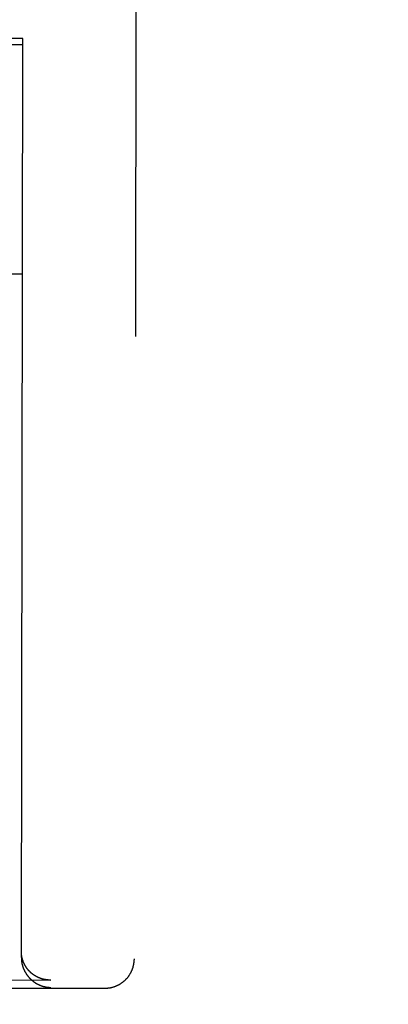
# Model space of a CAD drawing. Header units: inches. Extents: x 0 to 225, y 0 to 145.
# Tile 68 of 104: x 77.075 to 77.467, y 102.983 to 104.028. Entities that reach past the tile are written whole.
import ezdxf

# ---------------------------------------------------------------- set-up
doc = ezdxf.new("R2010")
doc.units = ezdxf.units.IN
doc.header["$LTSCALE"] = 12.349732
doc.header["$MEASUREMENT"] = 0
doc.linetypes.add('HIDDEN', pattern=[0.2, 0.1, -0.1])
doc.layers.get('0').update_dxf_attribs({"linetype": 'CONTINUOUS'})
doc.layers.add('DEFAULT_2', color=8, linetype='HIDDEN')
doc.layers.add('DIMENSIONS', color=7, linetype='CONTINUOUS')
doc.styles.get("Standard").update_dxf_attribs({"font": 'txt', "width": 0.8})
doc.dimstyles.new('DIMSTYLE_3', dxfattribs={"dimtxt": 1.030245, "dimasz": 1.320827, "dimexe": 0.09, "dimexo": 0.07, "dimgap": 0.039, "dimtad": 0, "dimtih": 1, "dimtoh": 1, "dimzin": 4, "dimdsep": 46, "dimtxsty": 'Standard', "dimblk": '_FILLED', "dimblk1": '_FILLED', "dimblk2": '_FILLED', "dimcen": 0.09, "dimadec": 0, "dimazin": 0, "dimtfac": 1, "dimtofl": 0, "dimtmove": 0, "dimatfit": 3, "dimldrblk": '_FILLED', "dimfxl": 0, "dimtolj": 1, "dimtzin": 4, "dimarcsym": 0})

# ---------------------------------------------------------------- blocks, each defined once
blk = doc.blocks.new('_FILLED')
at = {"color": 0, "linetype": 'ByBlock'}
blk.add_solid([(0, 0), (-1, 0.2), (-1, -0.2)], dxfattribs=at)
blk = doc.blocks.new('*D13')
at = {"layer": 'DIMENSIONS', "color": 2, "linetype": 'Continuous'}
for p, q in [((73.9021, 93.3485), (71.2605, 93.3485)), ((77.5271, 93.3485), (79.7423, 93.3485))]:
    blk.add_line(p, q, dxfattribs=at)
at = {"layer": 'DIMENSIONS', "color": 2, "linetype": 'Continuous', "xscale": 1.3208269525, "yscale": 1.3208269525, "zscale": 1.3208269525}
blk.add_blockref('_FILLED', (73.9021, 93.3485), dxfattribs=at)
at = {"layer": 'DIMENSIONS', "color": 2, "linetype": 'Continuous', "xscale": 1.3208269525, "yscale": 1.3208269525, "zscale": 1.3208269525, "rotation": 180}
blk.add_blockref('_FILLED', (77.5271, 93.3485), dxfattribs=at)
at = {"layer": 'DIMENSIONS', "color": 2, "linetype": 'Continuous', "insert": (80.2574, 93.8636), "char_height": 1.03025, "width": 3.296784, "attachment_point": 1, "line_spacing_factor": 0.9}
blk.add_mtext('3.63', dxfattribs=at)

msp = doc.modelspace()

# ---------------------------------------------------------------- linework, layer by layer
at = {"layer": 'DEFAULT_2', "color": 8, "linetype": 'HIDDEN'}
for p, q in [((77.2001, 104.927), (77.1971, 103.0317)), ((77.0786, 104.0083), (76.8461, 104.0087)), ((77.0771, 103.0331), (77.0786, 104.0083)), ((76.4436, 104.0027), (77.0786, 104.0017)), ((76.4432, 103.7595), (77.0782, 103.7585)), ((76.4113, 103.0102), (77.1077, 103.0091)), ((76.8625, 103.0009), (77.1658, 103.0005)), ((77.1083, 103.0091), (77.1077, 103.0091))]:
    msp.add_line(p, q, dxfattribs=at)
for points in [[(77.0777, 103.0337), (77.0776, 103.034), (77.0776, 103.0343), (77.0775, 103.0345), (77.0775, 103.0348), (77.0774, 103.0351), (77.0774, 103.0353), (77.0774, 103.0356), (77.0773, 103.0359), (77.0773, 103.0362), (77.0773, 103.0364), (77.0772, 103.0367), (77.0772, 103.037), (77.0772, 103.0373), (77.0772, 103.0375), (77.0771, 103.0378), (77.0771, 103.0381), (77.0771, 103.0384), (77.0771, 103.0387), (77.0771, 103.039), (77.0771, 103.0393), (77.0771, 103.0395), (77.0771, 103.0398)], [(77.0771, 103.0331), (77.0771, 103.0328), (77.0771, 103.0325), (77.0771, 103.0322), (77.0771, 103.032), (77.0771, 103.0317), (77.0771, 103.0314), (77.0771, 103.0311), (77.0772, 103.0308), (77.0772, 103.0305), (77.0772, 103.0303), (77.0772, 103.03), (77.0773, 103.0297), (77.0773, 103.0294), (77.0773, 103.0292), (77.0774, 103.0289), (77.0774, 103.0286), (77.0774, 103.0283), (77.0775, 103.0281), (77.0775, 103.0278), (77.0776, 103.0275), (77.0776, 103.0273), (77.0777, 103.027), (77.0777, 103.0267), (77.0778, 103.0265), (77.0778, 103.0262), (77.0779, 103.0259), (77.078, 103.0257), (77.078, 103.0254), (77.0781, 103.0252), (77.0782, 103.0249), (77.0782, 103.0246), (77.0783, 103.0244), (77.0784, 103.0241), (77.0784, 103.0239), (77.0785, 103.0236), (77.0786, 103.0234), (77.0787, 103.0231), (77.0788, 103.0229), (77.0788, 103.0227), (77.0789, 103.0224), (77.079, 103.0222), (77.0791, 103.0219), (77.0792, 103.0217), (77.0793, 103.0215), (77.0794, 103.0212), (77.0795, 103.021), (77.0796, 103.0208), (77.0797, 103.0205), (77.0798, 103.0203), (77.0799, 103.0201), (77.08, 103.0199), (77.0801, 103.0196), (77.0802, 103.0194), (77.0803, 103.0192), (77.0804, 103.019), (77.0805, 103.0188), (77.0806, 103.0185), (77.0807, 103.0183), (77.0808, 103.0181), (77.081, 103.0179), (77.0811, 103.0177), (77.0812, 103.0175), (77.0813, 103.0173), (77.0814, 103.0171), (77.0816, 103.0169), (77.0817, 103.0167), (77.0818, 103.0165), (77.0819, 103.0163), (77.0821, 103.0161), (77.0822, 103.0159), (77.0823, 103.0157), (77.0824, 103.0155), (77.0826, 103.0153), (77.0827, 103.0151), (77.0828, 103.0149), (77.083, 103.0147), (77.0831, 103.0145), (77.0832, 103.0143), (77.0834, 103.0141), (77.0835, 103.014), (77.0836, 103.0138), (77.0838, 103.0136), (77.0839, 103.0134), (77.0841, 103.0133), (77.0842, 103.0131), (77.0843, 103.0129), (77.0845, 103.0127), (77.0846, 103.0126), (77.0848, 103.0124), (77.0849, 103.0122), (77.0851, 103.0121), (77.0852, 103.0119), (77.0854, 103.0117), (77.0855, 103.0116), (77.0857, 103.0114), (77.0858, 103.0112), (77.086, 103.0111), (77.0861, 103.0109), (77.0863, 103.0108), (77.0864, 103.0106), (77.0866, 103.0105), (77.0867, 103.0103), (77.0869, 103.0102), (77.087, 103.01), (77.0872, 103.0099), (77.0874, 103.0097), (77.0875, 103.0096), (77.0877, 103.0094), (77.0878, 103.0093), (77.088, 103.0091), (77.0882, 103.009), (77.0883, 103.0089), (77.0885, 103.0087), (77.0886, 103.0086), (77.0888, 103.0085), (77.089, 103.0083), (77.0891, 103.0082), (77.0893, 103.0081), (77.0895, 103.0079), (77.0896, 103.0078), (77.0898, 103.0077), (77.09, 103.0076), (77.0901, 103.0074), (77.0903, 103.0073), (77.0905, 103.0072), (77.0906, 103.0071), (77.0908, 103.007), (77.091, 103.0068), (77.0911, 103.0067), (77.0913, 103.0066), (77.0915, 103.0065), (77.0917, 103.0064), (77.0918, 103.0063), (77.092, 103.0062), (77.0922, 103.0061), (77.0923, 103.0059), (77.0925, 103.0058), (77.0927, 103.0057), (77.0929, 103.0056), (77.093, 103.0055), (77.0932, 103.0054), (77.0934, 103.0053), (77.0936, 103.0052), (77.0937, 103.0051), (77.0939, 103.005), (77.0941, 103.0049), (77.0943, 103.0049), (77.0944, 103.0048), (77.0946, 103.0047), (77.0948, 103.0046), (77.095, 103.0045), (77.0952, 103.0044), (77.0953, 103.0043), (77.0955, 103.0042), (77.0957, 103.0042), (77.0959, 103.0041), (77.0961, 103.004), (77.0962, 103.0039), (77.0964, 103.0038), (77.0966, 103.0038), (77.0968, 103.0037), (77.097, 103.0036), (77.0971, 103.0035), (77.0973, 103.0035), (77.0975, 103.0034), (77.0977, 103.0033), (77.0979, 103.0033), (77.0981, 103.0032), (77.0982, 103.0031), (77.0984, 103.0031), (77.0986, 103.003), (77.0988, 103.0029), (77.099, 103.0029), (77.0991, 103.0028), (77.0993, 103.0027), (77.0995, 103.0027), (77.0997, 103.0026), (77.0999, 103.0026), (77.1001, 103.0025), (77.1002, 103.0025), (77.1004, 103.0024), (77.1006, 103.0024), (77.1008, 103.0023), (77.101, 103.0023), (77.1012, 103.0022), (77.1013, 103.0022), (77.1015, 103.0021), (77.1017, 103.0021), (77.1019, 103.002), (77.1021, 103.002), (77.1023, 103.002), (77.1025, 103.0019), (77.1026, 103.0019), (77.1028, 103.0019), (77.103, 103.0018), (77.1032, 103.0018), (77.1034, 103.0018), (77.1036, 103.0017), (77.1037, 103.0017)], [(77.1077, 103.0091), (77.1076, 103.0091), (77.1074, 103.0091), (77.1072, 103.0091), (77.107, 103.0091), (77.1068, 103.0091), (77.1067, 103.0091), (77.1065, 103.0091), (77.1063, 103.0091), (77.1061, 103.0091), (77.1059, 103.0091), (77.1058, 103.0091), (77.1056, 103.0092), (77.1054, 103.0092), (77.1052, 103.0092), (77.105, 103.0092), (77.1048, 103.0092), (77.1047, 103.0092), (77.1045, 103.0093), (77.1043, 103.0093), (77.1041, 103.0093), (77.1039, 103.0093), (77.1037, 103.0093), (77.1036, 103.0094), (77.1034, 103.0094), (77.1032, 103.0094), (77.103, 103.0094), (77.1028, 103.0095), (77.1026, 103.0095), (77.1025, 103.0095), (77.1023, 103.0096), (77.1021, 103.0096), (77.1019, 103.0096), (77.1017, 103.0097), (77.1015, 103.0097), (77.1014, 103.0097), (77.1012, 103.0098), (77.101, 103.0098), (77.1008, 103.0099), (77.1006, 103.0099), (77.1004, 103.01), (77.1003, 103.01), (77.1001, 103.01), (77.0999, 103.0101), (77.0997, 103.0101), (77.0995, 103.0102), (77.0993, 103.0102), (77.0992, 103.0103), (77.099, 103.0104), (77.0988, 103.0104), (77.0986, 103.0105), (77.0984, 103.0105), (77.0982, 103.0106), (77.0981, 103.0106), (77.0979, 103.0107), (77.0977, 103.0108), (77.0975, 103.0108), (77.0973, 103.0109), (77.0972, 103.011), (77.097, 103.011), (77.0968, 103.0111), (77.0966, 103.0112), (77.0964, 103.0112), (77.0963, 103.0113), (77.0961, 103.0114), (77.0959, 103.0114), (77.0957, 103.0115), (77.0955, 103.0116), (77.0954, 103.0117), (77.0952, 103.0118), (77.095, 103.0118), (77.0948, 103.0119), (77.0946, 103.012), (77.0945, 103.0121), (77.0943, 103.0122), (77.0941, 103.0123), (77.0939, 103.0123), (77.0938, 103.0124), (77.0936, 103.0125), (77.0934, 103.0126), (77.0932, 103.0127), (77.0931, 103.0128), (77.0929, 103.0129), (77.0927, 103.013), (77.0925, 103.0131), (77.0924, 103.0132), (77.0922, 103.0133), (77.092, 103.0134), (77.0918, 103.0135), (77.0917, 103.0136), (77.0915, 103.0137), (77.0913, 103.0138), (77.0912, 103.0139), (77.091, 103.014), (77.0908, 103.0142), (77.0906, 103.0143), (77.0905, 103.0144), (77.0903, 103.0145), (77.0901, 103.0146), (77.09, 103.0147), (77.0898, 103.0148), (77.0896, 103.015), (77.0895, 103.0151), (77.0893, 103.0152), (77.0891, 103.0153), (77.089, 103.0155), (77.0888, 103.0156), (77.0886, 103.0157), (77.0885, 103.0158), (77.0883, 103.016), (77.0882, 103.0161), (77.088, 103.0162), (77.0878, 103.0164), (77.0877, 103.0165), (77.0875, 103.0167), (77.0874, 103.0168), (77.0872, 103.0169), (77.0871, 103.0171), (77.0869, 103.0172), (77.0867, 103.0174), (77.0866, 103.0175), (77.0864, 103.0177), (77.0863, 103.0178), (77.0861, 103.018), (77.086, 103.0181), (77.0858, 103.0183), (77.0857, 103.0184), (77.0855, 103.0186), (77.0854, 103.0187), (77.0852, 103.0189), (77.0851, 103.0191), (77.0849, 103.0192), (77.0848, 103.0194), (77.0846, 103.0195), (77.0845, 103.0197), (77.0844, 103.0199), (77.0842, 103.02), (77.0841, 103.0202), (77.0839, 103.0204), (77.0838, 103.0206), (77.0837, 103.0207), (77.0835, 103.0209), (77.0834, 103.0211), (77.0832, 103.0213), (77.0831, 103.0214), (77.083, 103.0216), (77.0828, 103.0218), (77.0827, 103.022), (77.0826, 103.0222), (77.0824, 103.0224), (77.0823, 103.0226), (77.0822, 103.0228), (77.0821, 103.0229), (77.0819, 103.0231), (77.0818, 103.0233), (77.0817, 103.0235), (77.0816, 103.0237), (77.0814, 103.0239), (77.0813, 103.0241), (77.0812, 103.0243), (77.0811, 103.0245), (77.081, 103.0248), (77.0809, 103.025), (77.0807, 103.0252), (77.0806, 103.0254), (77.0805, 103.0256), (77.0804, 103.0258), (77.0803, 103.026), (77.0802, 103.0262), (77.0801, 103.0265), (77.08, 103.0267), (77.0799, 103.0269), (77.0798, 103.0271), (77.0797, 103.0273), (77.0796, 103.0276), (77.0795, 103.0278), (77.0794, 103.028), (77.0793, 103.0283), (77.0792, 103.0285), (77.0791, 103.0287), (77.079, 103.029), (77.0789, 103.0292), (77.0789, 103.0294), (77.0788, 103.0297), (77.0787, 103.0299), (77.0786, 103.0302), (77.0785, 103.0304), (77.0785, 103.0307), (77.0784, 103.0309), (77.0783, 103.0312), (77.0782, 103.0314), (77.0782, 103.0317), (77.0781, 103.0319), (77.078, 103.0322), (77.078, 103.0324), (77.0779, 103.0327), (77.0778, 103.0329), (77.0778, 103.0332), (77.0777, 103.0335), (77.0777, 103.0337)], [(77.1658, 103.0005), (77.1661, 103.0005), (77.1665, 103.0005), (77.1668, 103.0005), (77.1672, 103.0005), (77.1676, 103.0005), (77.1679, 103.0005), (77.1683, 103.0005), (77.1686, 103.0006), (77.169, 103.0006), (77.1694, 103.0007), (77.1697, 103.0007), (77.1701, 103.0007), (77.1705, 103.0008), (77.1709, 103.0009), (77.1712, 103.0009), (77.1716, 103.001), (77.172, 103.0011), (77.1724, 103.0012), (77.1728, 103.0012), (77.1732, 103.0013), (77.1736, 103.0014), (77.174, 103.0015), (77.1744, 103.0017), (77.1748, 103.0018), (77.1752, 103.0019), (77.1756, 103.002), (77.1761, 103.0022), (77.1765, 103.0023), (77.1769, 103.0025), (77.1773, 103.0026), (77.1777, 103.0028), (77.1781, 103.003), (77.1785, 103.0032), (77.1789, 103.0033), (77.1793, 103.0035), (77.1797, 103.0037), (77.1801, 103.0039), (77.1805, 103.0041), (77.1809, 103.0043), (77.1813, 103.0045), (77.1816, 103.0048), (77.182, 103.005), (77.1824, 103.0052), (77.1828, 103.0055), (77.1831, 103.0057), (77.1835, 103.006), (77.1839, 103.0062), (77.1842, 103.0065), (77.1846, 103.0067), (77.1849, 103.007), (77.1853, 103.0073), (77.1856, 103.0075), (77.186, 103.0078), (77.1863, 103.0081), (77.1866, 103.0084), (77.187, 103.0087), (77.1873, 103.009), (77.1876, 103.0093), (77.1879, 103.0096), (77.1882, 103.0099), (77.1885, 103.0103), (77.1888, 103.0106), (77.1891, 103.0109), (77.1894, 103.0113), (77.1897, 103.0116), (77.19, 103.0119), (77.1903, 103.0123), (77.1906, 103.0126), (77.1908, 103.013), (77.1911, 103.0133), (77.1913, 103.0137), (77.1916, 103.0141), (77.1918, 103.0144), (77.1921, 103.0148), (77.1923, 103.0152), (77.1926, 103.0156), (77.1928, 103.016), (77.193, 103.0163), (77.1932, 103.0167), (77.1934, 103.0171), (77.1936, 103.0175), (77.1938, 103.0179), (77.194, 103.0183), (77.1942, 103.0187), (77.1944, 103.0191), (77.1946, 103.0195), (77.1948, 103.02), (77.1949, 103.0204), (77.1951, 103.0208), (77.1952, 103.0212), (77.1954, 103.0216), (77.1955, 103.0221), (77.1957, 103.0225), (77.1958, 103.0229), (77.1959, 103.0234), (77.196, 103.0238), (77.1961, 103.0242), (77.1963, 103.0247), (77.1963, 103.0251), (77.1964, 103.0255), (77.1965, 103.026), (77.1966, 103.0264), (77.1967, 103.0269), (77.1967, 103.0273), (77.1968, 103.0277), (77.1969, 103.0282), (77.1969, 103.0286), (77.197, 103.0291), (77.197, 103.0295), (77.197, 103.03), (77.197, 103.0304), (77.1971, 103.0309), (77.1971, 103.0313), (77.1971, 103.0317)], [(77.1037, 103.0017), (77.1039, 103.0017), (77.1041, 103.0016), (77.1043, 103.0016), (77.1045, 103.0016), (77.1047, 103.0016), (77.1048, 103.0015), (77.105, 103.0015), (77.1052, 103.0015), (77.1054, 103.0015), (77.1056, 103.0014), (77.1057, 103.0014), (77.1059, 103.0014), (77.1061, 103.0014), (77.1063, 103.0014), (77.1065, 103.0014), (77.1067, 103.0013), (77.1068, 103.0013), (77.107, 103.0013), (77.1072, 103.0013), (77.1074, 103.0013), (77.1076, 103.0013), (77.1077, 103.0013), (77.1079, 103.0013), (77.1081, 103.0013), (77.1083, 103.0013)]]:
    msp.add_lwpolyline(points, dxfattribs=at)

# ---------------------------------------------------------------- dimensions: what is measured, and where the dimension line sits
at = {"layer": 'DIMENSIONS', "color": 2, "linetype": 'Continuous'}
dim = msp.add_linear_dim(base=(73.9021050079, 93.3485144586), p1=(77.5271050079, 103.9466635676), p2=(73.9021050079, 42.6956635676), angle=180, dimstyle='DIMSTYLE_3', dxfattribs=at)
dim.commit()
dim.dimension.update_dxf_attribs({"geometry": '*D13', "text_midpoint": (81.9058144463, 93.3485144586), "dimtype": 160})

doc.saveas('drawing.dxf')
